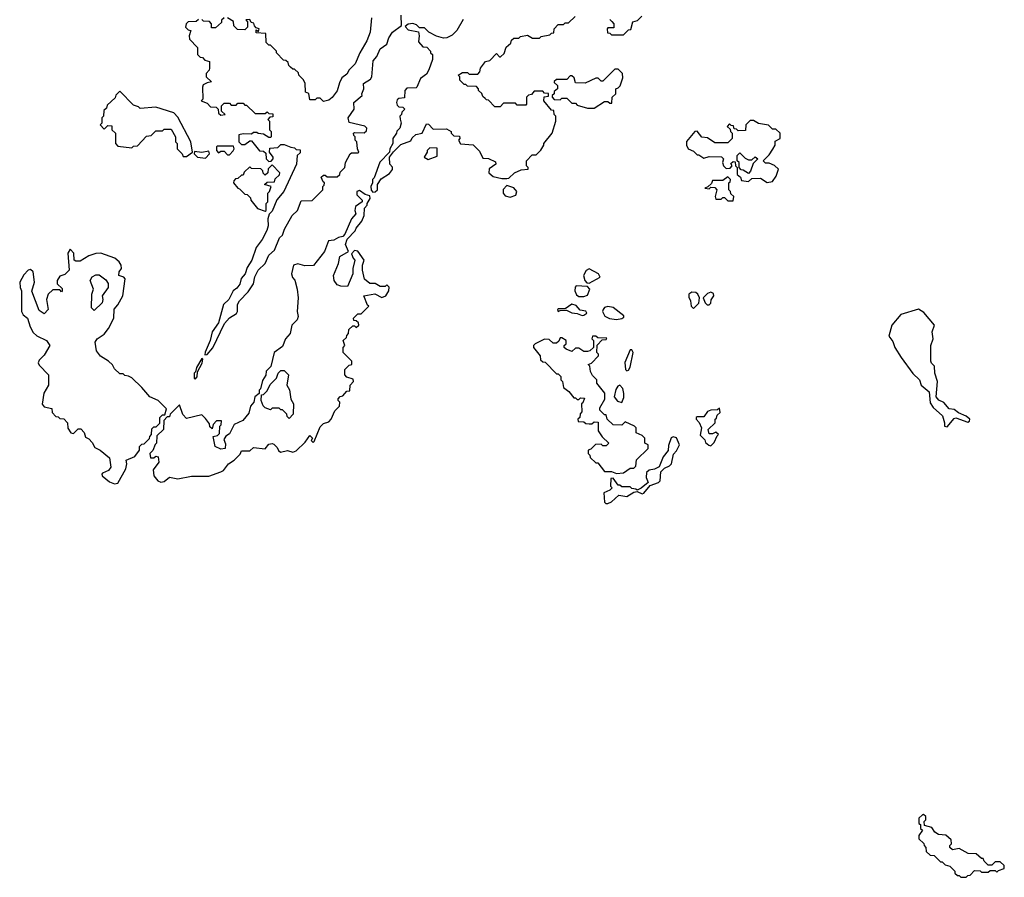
# Model space of a CAD drawing. Extents: x 1862350 to 2057294, y 212041 to 437318.
# Tile 10 of 256: x 1911661 to 1917408, y 285100 to 290108. Entities that reach past the tile are written whole.
import ezdxf

# ---------------------------------------------------------------- set-up
doc = ezdxf.new("R2010")
doc.units = 0

msp = doc.modelspace()

# ---------------------------------------------------------------- linework, layer by layer
at = {"layer": '0CON10XD'}
for points in [[(1912855, 290120), (1912840, 290105), (1912838.3, 290091.7), (1912805, 290060), (1912781.7, 290061.7), (1912780, 290085), (1912768.3, 290098.3), (1912735, 290100), (1912725, 290110)], [(1912755, 288152.5), (1912788.3, 288191.7), (1912856.4, 288333.6), (1912885, 288367.5), (1912927, 288393), (1912932.5, 288405), (1912933.3, 288445), (1912943.9, 288466.1), (1912995, 288520), (1913026.7, 288565), (1913033, 288607), (1913052.5, 288645), (1913093.8, 288685), (1913115, 288732.5), (1913148.3, 288761.7), (1913177.5, 288835), (1913195, 288850), (1913207.5, 288885), (1913252.5, 288965), (1913282.5, 288995), (1913305, 289050), (1913368.3, 289051.7), (1913430, 289115), (1913430, 289135), (1913438.3, 289141.7), (1913440, 289155), (1913431.7, 289161.7), (1913421.7, 289188.3), (1913435, 289200), (1913445, 289200), (1913455, 289190), (1913515, 289190), (1913530, 289205), (1913531.7, 289218.3), (1913560, 289245), (1913562.5, 289275), (1913590, 289325), (1913598.3, 289331.7), (1913635, 289330), (1913640, 289335), (1913632.5, 289355), (1913630, 289395), (1913620, 289405), (1913620, 289425), (1913611.7, 289431.7), (1913610, 289445), (1913615, 289450), (1913671.7, 289448.3), (1913685, 289460), (1913687.5, 289475), (1913675, 289486.7), (1913585, 289507.5), (1913578.8, 289535), (1913613.3, 289585), (1913612.5, 289625), (1913660, 289665), (1913657.5, 289675), (1913670, 289705), (1913667.5, 289735), (1913708, 289762), (1913716, 289774), (1913725, 289867.5), (1913746.1, 289893.9), (1913765, 289937.5), (1913803.8, 289966.2), (1913815, 290002.5), (1913836.7, 290035), (1913890, 290075), (1913887.5, 290135)], [(1913715, 290120), (1913706, 290035), (1913688, 289985), (1913646, 289915), (1913619.7, 289850.3), (1913583.8, 289815), (1913570, 289790), (1913540.6, 289769.4), (1913528.8, 289738.8), (1913515, 289692.5), (1913485.9, 289654.1), (1913465, 289637.5), (1913435, 289630), (1913415, 289650), (1913395, 289650), (1913385, 289640), (1913355, 289640), (1913348.3, 289678.3), (1913330, 289685), (1913327, 289737), (1913315, 289760), (1913290, 289785), (1913288.3, 289798.3), (1913265, 289820), (1913255, 289820), (1913241.7, 289831.7), (1913231.7, 289841.7), (1913228.3, 289858.3), (1913215, 289870), (1913201.7, 289871.7), (1913160, 289915), (1913160, 289925), (1913125, 289960), (1913115, 289960), (1913100, 289975), (1913098.3, 290028.3), (1913041.7, 290031.7), (1913041.7, 290048.3), (1913055, 290040), (1913060, 290055), (1913041.7, 290061.7), (1913031.7, 290071.7), (1913028.3, 290088.3), (1913011.7, 290091.7), (1913005, 290110), (1912981.7, 290108.3), (1912990, 290095), (1912990, 290065), (1912975, 290050), (1912931.7, 290051.7), (1912911.7, 290071.7), (1912908.3, 290098.3), (1912875, 290120)], [(1914250, 290110), (1914212.5, 290045), (1914185, 290017.5), (1914155, 290002.5), (1914135, 290000), (1914095, 290012.5), (1914050, 290035), (1914025, 290060), (1913995, 290060), (1913978.3, 290078.3), (1913956.4, 290086.4), (1913928.3, 290081.7), (1913911.7, 290068.3), (1913928.3, 290048.3), (1913988.3, 290038.3), (1913992.5, 290015), (1913988.3, 289978.3), (1914015, 289950), (1914037, 289947), (1914060, 289925), (1914060, 289915), (1914070, 289905), (1914070, 289875), (1914050, 289815), (1914035, 289790), (1914000, 289765), (1913980, 289715), (1913975, 289710), (1913921.7, 289708.3), (1913910, 289695), (1913908.3, 289651.7), (1913875, 289647.5), (1913865, 289640), (1913860, 289625), (1913865, 289610), (1913875, 289600), (1913898.3, 289598.3), (1913910, 289585), (1913891.7, 289568.3), (1913890, 289555), (1913880, 289545), (1913881.7, 289528.3), (1913887.5, 289505), (1913880, 289475), (1913861.7, 289458.3), (1913860, 289445), (1913840, 289415), (1913840, 289385), (1913822.5, 289355), (1913820, 289335), (1913763, 289277), (1913730, 289185), (1913720, 289175), (1913720, 289155), (1913710, 289135), (1913713, 289113), (1913721.7, 289101.7), (1913737, 289103), (1913750, 289115), (1913750, 289145), (1913770.7, 289179.3), (1913819.3, 289210.7), (1913837, 289233), (1913837, 289247), (1913822.5, 289265), (1913820, 289305), (1913843.3, 289336.7), (1913885, 289380), (1913945, 289400), (1913951.7, 289418.3), (1913973, 289437), (1914010, 289445), (1914035, 289500), (1914048.3, 289498.3), (1914075, 289470), (1914151.7, 289471.7), (1914180, 289455), (1914180, 289445), (1914195, 289430), (1914228.3, 289428.3), (1914230, 289415), (1914222.5, 289405), (1914235, 289382.5), (1914308.3, 289378.3), (1914345, 289340), (1914365, 289300), (1914397, 289297), (1914438.3, 289278.3), (1914440, 289265), (1914401.7, 289238.3), (1914400, 289215), (1914425, 289192.5), (1914475, 289180), (1914505, 289180), (1914516.4, 289183.6), (1914550, 289215), (1914588.3, 289231.7), (1914630, 289235), (1914630, 289245), (1914620, 289255), (1914620, 289285), (1914651.7, 289318.3), (1914675, 289320), (1914703, 289347), (1914720, 289375), (1914720, 289385), (1914770, 289445), (1914790, 289515), (1914790, 289545), (1914780, 289555), (1914778.3, 289578.3), (1914765, 289580), (1914720, 289635), (1914721.7, 289658.3), (1914748.3, 289661.7), (1914748.3, 289678.3), (1914725, 289680), (1914715, 289690), (1914665, 289690), (1914648.3, 289671.7), (1914631.7, 289668.3), (1914620, 289655), (1914620, 289615), (1914615, 289610), (1914565, 289610), (1914555, 289620), (1914485, 289620), (1914465, 289600), (1914435, 289600), (1914398.3, 289638.3), (1914385, 289640), (1914378.3, 289648.3), (1914365, 289660), (1914358.3, 289678.3), (1914340, 289695), (1914340, 289705), (1914328.3, 289718.3), (1914275, 289720), (1914265, 289730), (1914255, 289730), (1914230, 289755), (1914230, 289775), (1914220, 289785), (1914245, 289800), (1914275, 289800), (1914285, 289790), (1914335, 289790), (1914347, 289803), (1914350, 289825), (1914380, 289865), (1914405, 289870), (1914445, 289910), (1914461.7, 289891.7), (1914468.3, 289891.7), (1914488.3, 289911.7), (1914501.7, 289948.3), (1914528.3, 289971.7), (1914531.7, 289988.3), (1914545, 290000), (1914575, 290000), (1914585, 290010), (1914625, 290017.5), (1914655, 290000), (1914695, 290000), (1914705, 290010), (1914755, 290020), (1914765, 290030), (1914778.3, 290031.7), (1914780, 290055), (1914805, 290080), (1914835, 290080), (1914845, 290090), (1914865, 290090), (1914903, 290127)], [(1915105, 290110), (1915118.3, 290098.3), (1915130, 290085), (1915128.3, 290061.7), (1915095, 290060), (1915090, 290055), (1915091.7, 290031.7), (1915105, 290030), (1915115, 290020), (1915185, 290020), (1915215, 290050), (1915228.3, 290051.7), (1915240, 290095), (1915267, 290103), (1915291.7, 290128.3)], [(1912705, 290110), (1912691.7, 290098.3), (1912645, 290096.7), (1912632.5, 290085), (1912630, 290065), (1912645, 290050), (1912660, 290045), (1912650, 290015), (1912653.3, 289995), (1912700, 289945), (1912700, 289905), (1912715, 289890), (1912728.3, 289888.3), (1912741.7, 289871.7), (1912770, 289865), (1912770, 289825), (1912767, 289813), (1912750, 289795), (1912750, 289775), (1912780, 289745), (1912755, 289740), (1912733, 289727), (1912727.5, 289715), (1912730, 289645), (1912720, 289635), (1912755, 289620), (1912775, 289600), (1912808.3, 289598.3), (1912820, 289585), (1912821.7, 289561.7), (1912835, 289550), (1912860, 289555), (1912840, 289575), (1912840, 289605), (1912855, 289620), (1912885, 289620), (1912895, 289610), (1912925, 289610), (1912935, 289620), (1912965, 289620), (1912975, 289610), (1912985, 289610), (1913035, 289560), (1913095, 289560), (1913105, 289570), (1913115, 289560), (1913138.3, 289558.3), (1913138.3, 289541.7), (1913121.7, 289538.3), (1913110, 289525), (1913120, 289515), (1913120, 289465), (1913130, 289455), (1913130, 289425), (1913125, 289420), (1913115, 289420), (1913085, 289440), (1913053, 289443), (1913045, 289450), (1913025, 289450), (1913015, 289440), (1912965, 289442.5), (1912940, 289435), (1912940, 289395), (1912955, 289380), (1912975, 289380), (1913005, 289400), (1913015, 289400), (1913061.7, 289341.7), (1913085, 289340), (1913098.3, 289328.3), (1913100, 289295), (1913115, 289280), (1913128.3, 289281.7), (1913140, 289295), (1913140, 289305), (1913120, 289335), (1913121.7, 289358.3), (1913168.3, 289361.7), (1913185, 289380), (1913205, 289380), (1913243, 289363), (1913265, 289360), (1913275, 289350), (1913298.3, 289348.3), (1913298.3, 289331.7), (1913280, 289315), (1913277.5, 289265), (1913202.5, 289105), (1913163, 289057), (1913135, 288990), (1913118.3, 288971.7), (1913110, 288945), (1913112.5, 288905), (1913103.6, 288876.4), (1913076.1, 288823.9), (1913042.3, 288777.7), (1913016.7, 288705), (1912989.3, 288660.7), (1912977.5, 288625), (1912953.9, 288596.1), (1912945.9, 288564.1), (1912929.3, 288540.7), (1912907.5, 288525), (1912882.5, 288475), (1912851.2, 288445), (1912821.7, 288338.3), (1912784, 288285), (1912772.5, 288235), (1912743, 288167), (1912741.7, 288151.7), (1912755, 288152.5)], [(1915015, 289592.5), (1915075, 289630), (1915095, 289630), (1915105, 289620), (1915118.3, 289621.7), (1915120, 289655), (1915140, 289675), (1915140, 289705), (1915155, 289710), (1915167, 289723), (1915181.7, 289768.3), (1915180, 289795), (1915155, 289820), (1915135, 289820), (1915065, 289750), (1915055, 289750), (1915037, 289767), (1915025, 289767.5), (1914961.7, 289738.3), (1914905, 289740), (1914898.3, 289768.3), (1914885, 289780), (1914875, 289780), (1914855, 289760), (1914795, 289760), (1914781.7, 289748.3), (1914781.7, 289741.7), (1914800, 289725), (1914800, 289705), (1914781.7, 289688.3), (1914780, 289675), (1914770, 289665), (1914770, 289655), (1914781.7, 289641.7), (1914815, 289640), (1914825, 289650), (1914855, 289650), (1914885, 289620), (1914905, 289620), (1914915, 289610), (1914975, 289592.5), (1915015, 289592.5)], [(1912635, 289310), (1912670, 289335), (1912660, 289395), (1912585, 289540), (1912560, 289565), (1912455, 289596.7), (1912365, 289590), (1912355, 289600), (1912325, 289610), (1912245, 289690), (1912221.7, 289668.3), (1912218.3, 289651.7), (1912171.7, 289608.3), (1912168.3, 289591.7), (1912151.7, 289578.3), (1912150, 289545), (1912140, 289535), (1912140, 289505), (1912130, 289495), (1912155, 289470), (1912175, 289490), (1912198.3, 289488.3), (1912200, 289465), (1912220, 289445), (1912220, 289385), (1912235, 289370), (1912315, 289360), (1912325, 289370), (1912348.3, 289371.7), (1912401.7, 289428.3), (1912428.3, 289431.7), (1912455, 289460), (1912495, 289460), (1912505, 289470), (1912545, 289470), (1912570, 289425), (1912570, 289395), (1912580, 289385), (1912580, 289355), (1912610, 289325), (1912615, 289310), (1912635, 289310)], [(1916025, 289156.7), (1916055, 289163.3), (1916077.5, 289195), (1916090, 289235), (1916067, 289257), (1916035, 289270), (1916015, 289270), (1916000, 289285), (1916035, 289320), (1916057, 289353), (1916070, 289375), (1916071.7, 289398.3), (1916100, 289415), (1916100, 289445), (1916075, 289470), (1916055, 289470), (1916031.7, 289491.7), (1915973, 289503), (1915945, 289520), (1915925, 289520), (1915900, 289495), (1915898.3, 289461.7), (1915855, 289460), (1915845, 289470), (1915831.7, 289471.7), (1915828.3, 289488.3), (1915815, 289490), (1915805, 289500), (1915790, 289485), (1915808.3, 289468.3), (1915810, 289455), (1915820, 289445), (1915820, 289415), (1915795, 289390), (1915718.3, 289388.3), (1915675, 289417.5), (1915643, 289423), (1915615, 289456.7), (1915602.5, 289455), (1915553, 289397), (1915552.5, 289375), (1915563.6, 289353.6), (1915595, 289340), (1915615, 289320), (1915625, 289320), (1915655, 289300), (1915685, 289310), (1915758.3, 289308.3), (1915770, 289295), (1915762.5, 289275), (1915770, 289255), (1915785, 289240), (1915808.3, 289241.7), (1915820, 289255), (1915811.7, 289268.3), (1915825, 289280), (1915838.3, 289278.3), (1915840, 289255), (1915850, 289245), (1915850, 289205), (1915868.3, 289188.3), (1915875, 289170), (1915915, 289162.5), (1915935, 289180), (1915985, 289182.5), (1916025, 289156.7)], [(1912885, 289320), (1912907, 289343), (1912912.5, 289355), (1912910, 289370), (1912815, 289370), (1912810, 289365), (1912810, 289345), (1912821.7, 289331.7), (1912835, 289340), (1912855, 289340), (1912875, 289320), (1912885, 289320)], [(1912745, 289300), (1912770, 289325), (1912765, 289340), (1912725, 289332.5), (1912681.7, 289338.3), (1912680, 289325), (1912700, 289305), (1912745, 289300)], [(1914045, 289292.5), (1914098.3, 289311.7), (1914098.3, 289358.3), (1914055, 289360), (1914040, 289345), (1914040, 289335), (1914022.5, 289305), (1914045, 289292.5)], [(1915915, 289210), (1915885, 289230), (1915871.7, 289231.7), (1915860, 289245), (1915860, 289275), (1915850, 289285), (1915850, 289315), (1915865, 289330), (1915895, 289300), (1915915, 289290), (1915935, 289290), (1915955, 289307.5), (1915970, 289295), (1915941.7, 289268.3), (1915927, 289223), (1915915, 289210)], [(1913095, 288990), (1913100, 288995), (1913100, 289035), (1913110, 289045), (1913110, 289095), (1913120, 289105), (1913130, 289135), (1913090, 289145), (1913105, 289160), (1913148.3, 289161.7), (1913151.7, 289178.3), (1913178.3, 289201.7), (1913180, 289215), (1913135, 289260), (1913111.7, 289238.3), (1913110, 289215), (1913095, 289200), (1913081.7, 289211.7), (1913080, 289225), (1913068.3, 289238.3), (1913015, 289240), (1913005, 289250), (1912971.7, 289218.3), (1912965, 289200), (1912955, 289200), (1912935, 289180), (1912921.7, 289178.3), (1912911.7, 289168.3), (1912910, 289155), (1912933.6, 289123.6), (1912945, 289120), (1912975, 289090), (1912988.3, 289088.3), (1913008.3, 289068.3), (1913010, 289055), (1913050, 289005), (1913095, 288990)], [(1914525, 289072.5), (1914556.4, 289083.6), (1914562.5, 289105), (1914545, 289126.7), (1914505, 289140), (1914483, 289117), (1914482.5, 289095), (1914495, 289080), (1914525, 289072.5)], [(1915825, 289050), (1915830, 289075), (1915811.7, 289091.7), (1915810, 289105), (1915800, 289115), (1915800, 289155), (1915808.3, 289161.7), (1915810, 289175), (1915795, 289190), (1915765, 289170), (1915705, 289170), (1915698.3, 289151.7), (1915678.3, 289131.7), (1915660, 289125), (1915685, 289120), (1915695, 289130), (1915718.3, 289128.3), (1915730, 289115), (1915720, 289075), (1915725, 289060), (1915755, 289060), (1915765, 289070), (1915775, 289070), (1915795, 289050), (1915825, 289050)], [(1912485, 287407.5), (1912505, 287410.8), (1912535, 287436.2), (1912585, 287427.5), (1912665, 287442.5), (1912765, 287442.5), (1912835, 287467.5), (1912850, 287475), (1912880, 287515), (1912913, 287537), (1912948.3, 287571.7), (1912955, 287590), (1913005, 287590), (1913025, 287610), (1913095, 287602.5), (1913115, 287630), (1913135, 287632.5), (1913145, 287630), (1913165, 287610), (1913171.7, 287591.7), (1913183, 287583), (1913225, 287592.5), (1913255, 287582.5), (1913275, 287590), (1913328.3, 287641.7), (1913355, 287680), (1913370, 287665), (1913361.7, 287651.7), (1913375, 287640), (1913380, 287645), (1913415, 287730), (1913435, 287750), (1913465, 287760), (1913480, 287775), (1913500, 287825), (1913528.3, 287851.7), (1913530, 287875), (1913520, 287885), (1913520, 287895), (1913531.7, 287908.3), (1913548.3, 287911.7), (1913571.7, 287938.3), (1913588.3, 287941.7), (1913590, 287975), (1913610, 287995), (1913608.3, 288008.3), (1913571.7, 288021.7), (1913560, 288035), (1913560, 288065), (1913585, 288090), (1913600, 288095), (1913600, 288115), (1913550, 288165), (1913550, 288195), (1913560, 288205), (1913550, 288235), (1913568.3, 288251.7), (1913570, 288265), (1913580, 288275), (1913581.7, 288298.3), (1913605, 288320), (1913615, 288320), (1913625, 288310), (1913640, 288325), (1913638.3, 288338.3), (1913625, 288350), (1913611.7, 288351.7), (1913610, 288365), (1913635, 288390), (1913655, 288390), (1913700, 288435), (1913691.7, 288441.7), (1913670, 288495), (1913735, 288507.5), (1913775, 288486.7), (1913797.5, 288495), (1913816.7, 288525), (1913817, 288547), (1913805, 288560), (1913795, 288550), (1913765, 288550), (1913737, 288567), (1913705, 288567.5), (1913673.6, 288593.6), (1913662.5, 288645), (1913662.5, 288675), (1913672.5, 288705), (1913635, 288757.5), (1913615, 288760), (1913598.3, 288741.7), (1913607.5, 288715), (1913617.5, 288705), (1913606.7, 288655), (1913606.7, 288625), (1913575, 288550), (1913535, 288552.5), (1913515, 288560), (1913497.5, 288585), (1913493.3, 288615), (1913522.5, 288685), (1913530, 288725), (1913580, 288755), (1913562.5, 288795), (1913573, 288827), (1913620, 288875), (1913625, 288890), (1913658.3, 288931.7), (1913672.5, 288965), (1913673, 289007), (1913690, 289025), (1913690, 289035), (1913707.5, 289065), (1913705, 289080), (1913678.3, 289088.3), (1913645, 289110), (1913630, 289105), (1913630, 289085), (1913660, 289055), (1913660, 289045), (1913621.7, 289018.3), (1913617.5, 288995), (1913622.5, 288975), (1913597.5, 288945), (1913560, 288855), (1913547, 288843), (1913523, 288837), (1913495, 288820), (1913463.6, 288816.4), (1913440, 288755), (1913377, 288673), (1913325, 288670), (1913285, 288682.5), (1913260, 288675), (1913247.5, 288625), (1913253, 288603), (1913267, 288587), (1913280, 288535), (1913286.7, 288485), (1913280, 288405), (1913287.5, 288375), (1913280, 288355), (1913250, 288325), (1913240, 288275), (1913212.5, 288245), (1913195, 288200), (1913147.5, 288165), (1913127, 288083), (1913100, 288055), (1913097, 288033), (1913078.3, 288001.7), (1913067, 287953), (1913060, 287945), (1913060, 287925), (1913033.9, 287906.1), (1913027.5, 287875), (1913008.3, 287851.7), (1912999.3, 287810.7), (1912963, 287767), (1912912.5, 287745), (1912885, 287690), (1912863.6, 287676.4), (1912853, 287657), (1912861.7, 287631.7), (1912860, 287605), (1912835, 287600), (1912802.5, 287615), (1912790, 287675), (1912815, 287680), (1912828.3, 287691.7), (1912830, 287735), (1912837, 287743), (1912840, 287765), (1912810, 287765), (1912790, 287745), (1912785, 287720), (1912771.7, 287731.7), (1912768.3, 287748.3), (1912745, 287780), (1912725, 287800), (1912635, 287780), (1912613, 287803), (1912595, 287860), (1912540, 287805), (1912535, 287790), (1912521.7, 287788.3), (1912501.7, 287768.3), (1912500, 287715), (1912461.7, 287678.3), (1912460, 287635), (1912451.7, 287628.3), (1912438.3, 287591.7), (1912420, 287575), (1912425, 287550), (1912445, 287550), (1912455, 287560), (1912470, 287555), (1912472.5, 287525), (1912440.7, 287479.3), (1912443.8, 287445), (1912466.7, 287415), (1912485, 287407.5)], [(1912215, 287397.5), (1912235, 287402.5), (1912280, 287485), (1912287.5, 287515), (1912283, 287537), (1912333, 287557), (1912360, 287595), (1912360, 287615), (1912375, 287630), (1912388.3, 287631.7), (1912418.3, 287661.7), (1912420, 287675), (1912430, 287685), (1912431.7, 287718.3), (1912445, 287730), (1912458.3, 287731.7), (1912478.3, 287751.7), (1912480, 287785), (1912495, 287800), (1912508.3, 287801.7), (1912517.5, 287835), (1912470, 287885), (1912420, 287905), (1912375, 287960), (1912316.4, 288016.4), (1912297, 288027), (1912275, 288030), (1912265, 288040), (1912245, 288040), (1912215, 288070), (1912203, 288093), (1912180, 288115), (1912133.6, 288143.6), (1912110, 288175), (1912102.5, 288225), (1912112.5, 288245), (1912155, 288272.5), (1912180, 288305), (1912210, 288365), (1912213, 288417), (1912235, 288442.5), (1912263.8, 288495), (1912277.5, 288595), (1912270, 288605), (1912240, 288615), (1912242.5, 288635), (1912256.2, 288655), (1912253.8, 288675), (1912241.2, 288695), (1912216.7, 288715), (1912135, 288744.2), (1912105, 288742), (1912065, 288728.8), (1912015, 288697.5), (1911988.3, 288698.3), (1911980, 288705), (1911977.5, 288745), (1911955, 288767.5), (1911942.5, 288745), (1911950, 288645), (1911925, 288620), (1911895, 288610), (1911880, 288585), (1911880, 288565), (1911908.3, 288538.3), (1911910, 288525), (1911905, 288520), (1911895, 288530), (1911855, 288530), (1911827.5, 288505), (1911817.5, 288475), (1911827.5, 288415), (1911805, 288390), (1911775, 288410), (1911733, 288523), (1911747.5, 288575), (1911740, 288635), (1911725, 288650), (1911710, 288645), (1911685, 288617.5), (1911661.2, 288575), (1911663.3, 288545), (1911672.5, 288525), (1911672.5, 288405), (1911682.5, 288385), (1911707.5, 288365), (1911722.5, 288315), (1911740.7, 288280.7), (1911761.7, 288261.7), (1911817.5, 288235), (1911837.5, 288205), (1911805, 288150), (1911775, 288120), (1911770, 288105), (1911775, 288090), (1911830, 288035), (1911830, 287975), (1911803, 287927), (1911793, 287863), (1911805, 287847.5), (1911848.3, 287838.3), (1911850, 287815), (1911871.7, 287791.7), (1911885, 287790), (1911895, 287780), (1911918.3, 287778.3), (1911940, 287755), (1911943, 287723), (1911960, 287695), (1911975, 287692.5), (1912001.7, 287718.3), (1912018.3, 287718.3), (1912037, 287697), (1912045, 287670), (1912065, 287660), (1912085, 287640), (1912100.7, 287610.7), (1912130, 287595), (1912185, 287550), (1912192.5, 287495), (1912180, 287475), (1912145, 287460), (1912140, 287455), (1912142.5, 287445), (1912185, 287410), (1912215, 287397.5)], [(1914985, 288570), (1915050, 288605), (1915040, 288625), (1914985, 288652.5), (1914967, 288643), (1914952.5, 288615), (1914960, 288585), (1914971.7, 288571.7), (1914985, 288570)], [(1912095, 288410), (1912080, 288425), (1912083.3, 288505), (1912092.5, 288535), (1912073.3, 288585), (1912085, 288607.5), (1912105, 288617.5), (1912125, 288617.5), (1912165, 288590), (1912177, 288567), (1912177.5, 288545), (1912142.5, 288495), (1912147.5, 288475), (1912142.5, 288455), (1912095, 288410)], [(1914955, 288492.5), (1914975, 288500), (1914990, 288535), (1914975, 288550), (1914910, 288555), (1914903, 288547), (1914902.5, 288525), (1914911.7, 288501.7), (1914925, 288492.5), (1914955, 288492.5)], [(1915595, 288422.5), (1915626.1, 288453.9), (1915630, 288485), (1915620, 288505), (1915607.5, 288515), (1915585, 288517.5), (1915567.5, 288505), (1915567, 288487), (1915577, 288467), (1915580, 288435), (1915595, 288422.5)], [(1915685, 288443.8), (1915695, 288452.5), (1915696.7, 288473.3), (1915712.5, 288495), (1915710, 288510), (1915695, 288517.5), (1915675, 288510), (1915650, 288485), (1915662.5, 288455), (1915674, 288444), (1915685, 288443.8)], [(1914945, 288381.2), (1914955, 288383.8), (1914972.5, 288395), (1914966.4, 288406.4), (1914933, 288413), (1914909.2, 288439.2), (1914885, 288447.5), (1914845, 288420), (1914805, 288420), (1914800, 288415), (1914803.6, 288403.6), (1914815, 288410), (1914853, 288413), (1914885, 288396), (1914915, 288393.3), (1914945, 288381.2)], [(1915145, 288357.5), (1915175, 288362.5), (1915188.3, 288371.7), (1915188.3, 288378.3), (1915125, 288427.5), (1915095, 288433.8), (1915075, 288426.7), (1915066.2, 288415), (1915063.6, 288403.6), (1915076.7, 288376.7), (1915103, 288363), (1915145, 288357.5)], [(1917075, 287730), (1917115, 287780), (1917125, 287783.3), (1917195, 287758.8), (1917205.8, 287764.2), (1917206.2, 287775), (1917185, 287793.3), (1917141.7, 287811.7), (1917115, 287831.2), (1917086.4, 287836.4), (1917055, 287872.5), (1917027, 287887), (1917010, 287905), (1917017.5, 287995), (1917002.5, 288045), (1917000, 288085), (1916983, 288103), (1916980, 288115), (1916980, 288205), (1916992.5, 288245), (1916987.5, 288285), (1917000, 288325), (1916938.3, 288398.3), (1916907, 288417), (1916805, 288387.5), (1916752.5, 288325), (1916735, 288260), (1916758.3, 288228.3), (1916770, 288195), (1916806.4, 288136.4), (1916875, 288042.5), (1916912.5, 288005), (1916922.5, 287975), (1916970, 287935), (1916975, 287870), (1916993.6, 287843.6), (1917047.5, 287795), (1917060, 287755), (1917060, 287735), (1917075, 287730)], [(1915145, 287457.5), (1915185, 287462.5), (1915225, 287490), (1915245, 287490), (1915258.3, 287501.7), (1915261.7, 287538.3), (1915330, 287605), (1915330, 287625), (1915310, 287635), (1915310, 287665), (1915295, 287680), (1915260, 287695), (1915260, 287725), (1915250, 287735), (1915195, 287760), (1915175, 287740), (1915125, 287742.5), (1915090, 287775), (1915085, 287800), (1915075, 287800), (1915048.3, 287828.3), (1915048.3, 287841.7), (1915077, 287893), (1915077, 287927), (1915030, 287985), (1915030, 288005), (1915005, 288030), (1914993, 288053), (1914990, 288085), (1914980, 288095), (1914998.3, 288101.7), (1915040, 288145), (1915040, 288155), (1915030, 288165), (1915031.7, 288208.3), (1915061.7, 288238.3), (1915085, 288240), (1915088.3, 288248.3), (1915035, 288250), (1915025, 288260), (1915005, 288260), (1915000, 288245), (1915010, 288235), (1915010, 288195), (1914990, 288175), (1914975, 288170), (1914955, 288170), (1914925, 288190), (1914905, 288190), (1914885, 288170), (1914850, 288185), (1914840, 288195), (1914840, 288205), (1914850, 288215), (1914850, 288235), (1914825, 288250), (1914815, 288250), (1914808.3, 288231.7), (1914795, 288220), (1914775, 288220), (1914751.7, 288241.7), (1914725, 288242.5), (1914670, 288215), (1914660, 288205), (1914660, 288195), (1914700, 288145), (1914701.7, 288121.7), (1914715, 288110), (1914728.3, 288108.3), (1914795, 288040), (1914805, 288040), (1914820, 288025), (1914820, 288005), (1914830, 287995), (1914835, 287960), (1914866.4, 287936.4), (1914895, 287900), (1914905, 287900), (1914915, 287890), (1914925, 287890), (1914935, 287900), (1914958.3, 287898.3), (1914948.3, 287871.7), (1914940, 287865), (1914941.7, 287818.3), (1914933, 287807), (1914930, 287785), (1914920, 287775), (1914921.7, 287761.7), (1914955, 287760), (1914965, 287750), (1914985, 287747.5), (1915001.7, 287748.3), (1915015, 287760), (1915038.3, 287758.3), (1915038.3, 287708.3), (1915061.7, 287671.7), (1915100, 287635), (1915085, 287620), (1915065, 287620), (1915055, 287630), (1915021.7, 287628.3), (1914995, 287600), (1914980, 287595), (1914980, 287575), (1914990, 287565), (1914991.7, 287551.7), (1915025, 287520), (1915035, 287520), (1915075, 287470), (1915115, 287470), (1915145, 287457.5)], [(1915205, 288057.5), (1915215, 288062.5), (1915225, 288080), (1915242.5, 288165), (1915235, 288180), (1915225, 288180), (1915193.9, 288106.1), (1915196.4, 288066.4), (1915205, 288057.5)], [(1912685, 288010), (1912697, 288023), (1912698.3, 288051.7), (1912727, 288103), (1912730, 288125), (1912725, 288130), (1912693, 288077), (1912688.3, 288051.7), (1912680, 288045), (1912680, 288015), (1912685, 288010)], [(1913235, 287780), (1913221.7, 287791.7), (1913220, 287805), (1913195, 287830), (1913185, 287830), (1913175, 287840), (1913135, 287840), (1913125, 287830), (1913095, 287842.5), (1913083.3, 287853.3), (1913070, 287885), (1913071.7, 287918.3), (1913085, 287920), (1913105, 287940), (1913123, 287977), (1913160, 288015), (1913170, 288045), (1913185, 288060), (1913205, 288060), (1913230, 288035), (1913220, 287975), (1913237, 287947), (1913243, 287893), (1913260, 287865), (1913257.5, 287805), (1913235, 287780)], [(1915175, 287872.5), (1915188.1, 287901.9), (1915188.1, 287925), (1915182, 287955), (1915165, 287973.3), (1915152, 287968), (1915140.5, 287949.5), (1915131.2, 287905), (1915151.2, 287881.2), (1915175, 287872.5)], [(1915695, 287620), (1915715, 287640), (1915731.7, 287678.3), (1915740, 287685), (1915725, 287700), (1915705, 287690), (1915685, 287690), (1915680, 287715), (1915720, 287755), (1915720, 287775), (1915728.3, 287781.7), (1915731.7, 287798.3), (1915750, 287815), (1915745, 287840), (1915735, 287830), (1915695, 287827.5), (1915675, 287820), (1915655, 287790), (1915615, 287790), (1915610, 287785), (1915610, 287775), (1915627, 287757), (1915640, 287725), (1915633, 287683), (1915660, 287655), (1915665, 287640), (1915683, 287623), (1915695, 287620)], [(1915083, 287283), (1915095, 287283.3), (1915115, 287293.3), (1915158.3, 287331.7), (1915205, 287323.8), (1915245, 287350), (1915265, 287352.5), (1915295, 287340), (1915305, 287343.3), (1915341.7, 287388.3), (1915390, 287405), (1915400, 287415), (1915403, 287467), (1915425, 287490), (1915455, 287502.5), (1915466.1, 287513.9), (1915478.3, 287571.7), (1915495, 287590), (1915512.5, 287625), (1915495.9, 287665.9), (1915475, 287673.3), (1915464.2, 287665.8), (1915448.3, 287621.7), (1915447, 287593), (1915417.5, 287555), (1915393, 287497), (1915367, 287483), (1915335, 287477.5), (1915320, 287465), (1915317.5, 287435), (1915330, 287405), (1915288.3, 287371.7), (1915265, 287360), (1915257, 287367), (1915235, 287370), (1915225, 287380), (1915175, 287380), (1915165, 287390), (1915155, 287390), (1915125, 287430), (1915111.7, 287428.3), (1915110, 287385), (1915120, 287375), (1915105, 287360), (1915070, 287345), (1915075, 287290), (1915083, 287283)], [(1917185, 285100), (1917195, 285110), (1917208.3, 285111.7), (1917235, 285140), (1917267, 285137), (1917275, 285130), (1917315, 285130), (1917325, 285140), (1917355, 285140), (1917365, 285130), (1917375, 285140), (1917408.3, 285151.7), (1917408.3, 285168.3), (1917385, 285190), (1917355, 285190), (1917335, 285170), (1917315, 285170), (1917290, 285195), (1917285, 285210), (1917275, 285210), (1917245, 285237.5), (1917198.3, 285238.3), (1917145, 285267.5), (1917105, 285260), (1917090, 285275), (1917090, 285285), (1917100, 285295), (1917098.3, 285318.3), (1917067, 285347), (1917025, 285350), (1917003.3, 285363.3), (1916985, 285390), (1916941.7, 285401.7), (1916940, 285425), (1916950, 285435), (1916950, 285455), (1916937, 285467), (1916930, 285465), (1916910, 285445), (1916910, 285415), (1916918.3, 285408.3), (1916920, 285385), (1916930, 285375), (1916910, 285345), (1916910, 285325), (1916938.3, 285298.3), (1916940, 285285), (1916950, 285275), (1916951.7, 285251.7), (1916975, 285230), (1916998.3, 285228.3), (1917035, 285190), (1917045, 285190), (1917063, 285173), (1917090, 285165), (1917120, 285135), (1917120, 285125), (1917135, 285110), (1917145, 285110), (1917155, 285100), (1917185, 285100)]]:
    msp.add_lwpolyline(points, dxfattribs=at)

doc.saveas('drawing.dxf')
